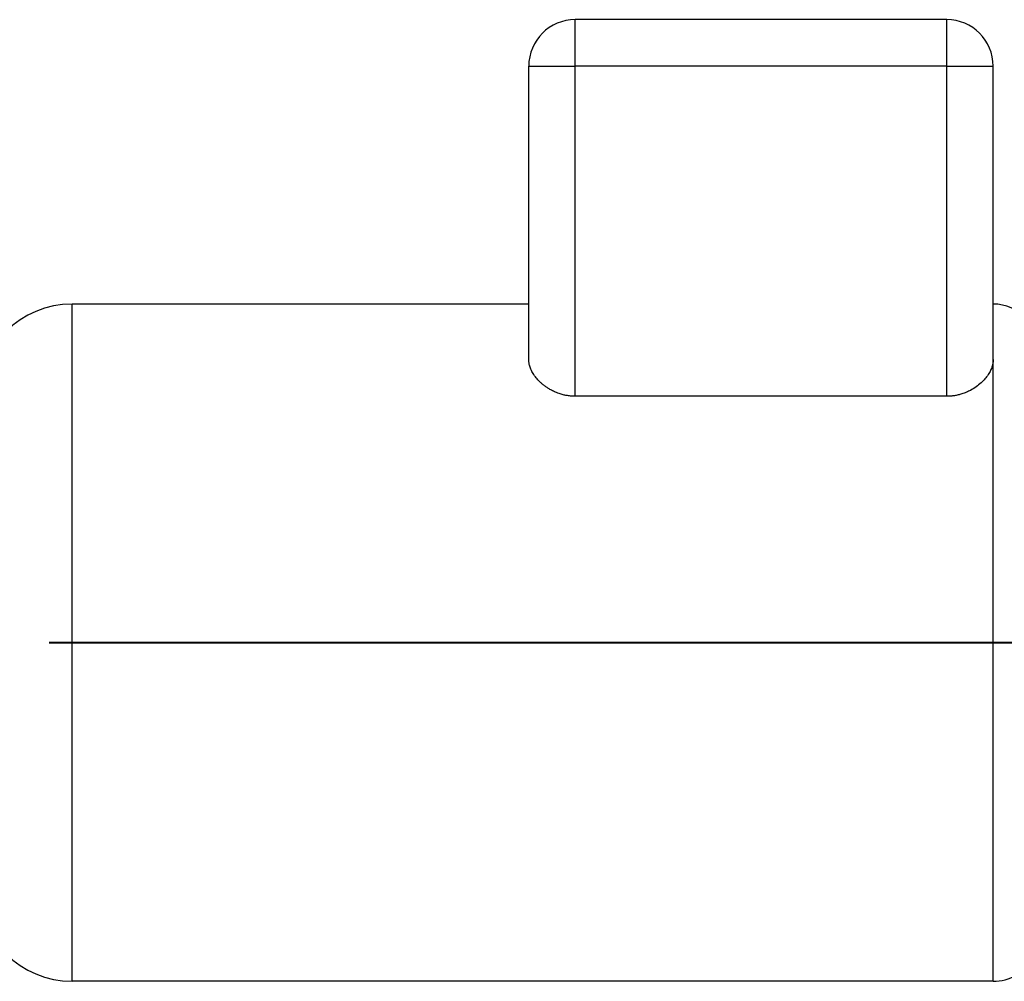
# Model space of a CAD drawing. Header units: inches. Extents: x -431 to 311, y -200 to 191.
# Tile 8 of 61: x -306 to -179, y -61 to 63. Entities that reach past the tile are written whole.
import ezdxf

# ---------------------------------------------------------------- set-up
doc = ezdxf.new("R2010")
doc.units = ezdxf.units.IN
doc.linetypes.add('DOT_CENTER', pattern=[14, 12, -1, 0, -1])
doc.layers.add('1', color=7, linetype='Continuous')

# ---------------------------------------------------------------- blocks, each defined once
blk = doc.blocks.new('001_G23_G27_BF_B3_20W_30W_Motor_1_1__4', base_point=(-311, -62.77))
at = {"color": 1, "linetype": 'Continuous'}
for p, q in [((-234, 56.77), (-234, 62.77)), ((-186, 56.77), (-186, 62.77)), ((-240, 56.77), (-234, 56.77)), ((-234, 14.11), (-234, 56.77)), ((-186, 56.77), (-234, 56.77)), ((-186, 14.11), (-186, 56.77)), ((-186, 56.77), (-180, 56.77)), ((-299, -17.73), (-299, 26.02)), ((-180, -61.48), (-180, 18.85)), ((-299, -61.48), (-299, -17.73))]:
    blk.add_line(p, q, dxfattribs=at)
at = {"color": 7, "linetype": 'Continuous'}
for p, q in [((-186, 62.77), (-234, 62.77)), ((-240, 26.02), (-240, 56.77)), ((-180, 26.02), (-180, 56.77)), ((-240, 26.02), (-299, 26.02)), ((-240, 18.85), (-240, 26.02)), ((-180, 18.85), (-180, 26.02)), ((-186, 14.11), (-234, 14.11)), ((-180, -61.48), (-299, -61.48))]:
    blk.add_line(p, q, dxfattribs=at)
for centre, radius, start, end in [((-234, 56.77), 6, 90, 180), ((-186, 56.77), 6, 0, 90), ((-299, 14.02), 12, 90, 180), ((-180, 20.02), 6, 0, 90), ((-299, -49.48), 12, 180, -90), ((-180, -55.48), 6, -90, -60)]:
    blk.add_arc(centre, radius, start, end, dxfattribs=at)
for points, knots in [([(-234, 14.11), (-234.17, 14.11), (-234.5, 14.12), (-234.98, 14.18), (-235.46, 14.27), (-235.98, 14.41), (-236.52, 14.62), (-237.03, 14.86), (-237.45, 15.1), (-237.81, 15.34), (-238.14, 15.58), (-238.52, 15.92), (-238.94, 16.34), (-239.28, 16.79), (-239.51, 17.17), (-239.66, 17.45), (-239.78, 17.73), (-239.87, 17.99), (-239.93, 18.21), (-239.97, 18.42), (-239.99, 18.63), (-240, 18.77), (-240, 18.85)], [0, 0, 0, 0, 0.498581, 0.994795, 1.447739, 1.965586, 2.621763, 3.180874, 3.648965, 4.055042, 4.49511, 4.870475, 5.585609, 6.270307, 6.567347, 6.898373, 7.216909, 7.485538, 7.718827, 7.924339, 8.1289, 8.3458, 8.3458, 8.3458, 8.3458]), ([(-180, 18.85), (-180, 18.77), (-180.01, 18.63), (-180.03, 18.42), (-180.07, 18.21), (-180.13, 17.97), (-180.23, 17.71), (-180.34, 17.45), (-180.48, 17.18), (-180.71, 16.8), (-181.06, 16.34), (-181.58, 15.81), (-182.21, 15.31), (-182.85, 14.91), (-183.48, 14.61), (-184.01, 14.42), (-184.53, 14.27), (-185, 14.18), (-185.49, 14.12), (-185.83, 14.11), (-186, 14.11)], [0, 0, 0, 0, 0.217232, 0.422087, 0.628015, 0.861842, 1.169149, 1.449232, 1.735744, 2.076715, 2.761287, 3.476274, 4.305378, 5.166558, 5.726686, 6.384206, 6.865407, 7.352464, 7.821459, 8.344946, 8.344946, 8.344946, 8.344946])]:
    blk.add_open_spline(points, degree=3, knots=knots, dxfattribs=at)
at = {"layer": '1', "color": 30, "linetype": 'DOT_CENTER', "const_width": 0.25}
blk.add_lwpolyline([(-177, -17.73), (-302, -17.73)], dxfattribs=at)
blk = doc.blocks.new('Vordans1', base_point=(-190.5, 0))
blk.add_blockref('001_G23_G27_BF_B3_20W_30W_Motor_1_1__4', (-311, -62.77))

msp = doc.modelspace()

# ---------------------------------------------------------------- block references
msp.add_blockref('Vordans1', (-190.5, 0))

doc.saveas('drawing.dxf')
